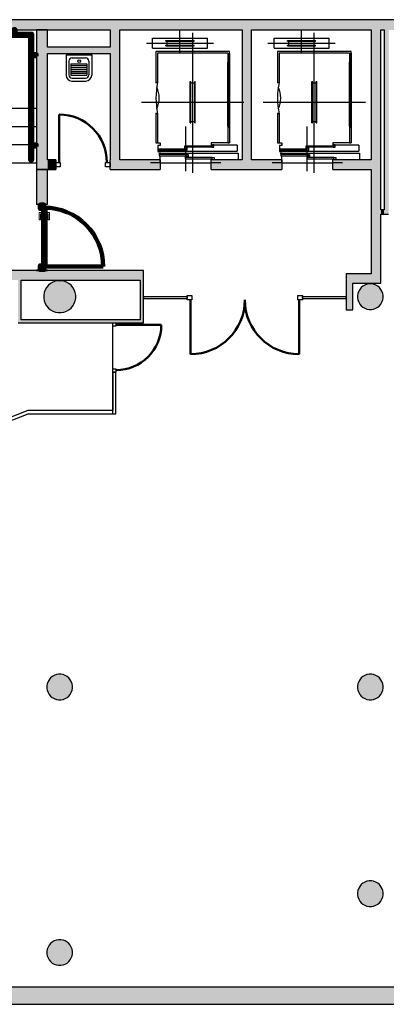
# Model space of a CAD drawing. Header units: metres. Extents: x -1 to 438, y -6 to 31.
# Tile 5 of 6: x 415.51 to 421.24, y 12.84 to 28.23. Entities that reach past the tile are written whole.
import ezdxf

# ---------------------------------------------------------------- set-up
doc = ezdxf.new("R2010")
doc.units = ezdxf.units.M
doc.linetypes.add('CONTINUA', pattern=[0])
for name, color, linetype, lineweight in [('3D P4 MURS', 7, 'CONTINUA', 25), ('3D P4 MURS NOUS', 7, 'CONTINUA', 25), ('3D P4 PILAR', 7, 'CONTINUA', 25), ('P4 ESCALES 2D', 7, 'CONTINUA', 25)]:
    doc.layers.add(name, color=color, linetype=linetype, lineweight=lineweight)

# ---------------------------------------------------------------- blocks, each defined once
blk = doc.blocks.new('_CLOSEDFILLED')
at = {"color": 0, "linetype": 'ByBlock', "lineweight": -2}
blk.add_solid([(-1, 0), (0, 0), (-1, 0)], dxfattribs=at)
blk = doc.blocks.new('OBJETO_COMPLEJO_0')
at = {"layer": '3D P4 MURS NOUS', "color": 240, "linetype": 'CONTINUA', "lineweight": 140, "transparency": 33554687}
for points in [[(410.93, 25.989), (410.9, 25.99), (410.9, 28.008), (415.706, 28.008), (415.706, 26.031), (415.676, 26.031), (415.676, 27.978), (410.93, 27.978), (410.93, 25.989)], [(411.015, 28.008), (411.015, 28.078), (411.045, 28.078), (411.045, 28.008), (411.015, 28.008)], [(412.515, 28.008), (412.515, 28.078), (412.545, 28.078), (412.545, 28.008), (412.515, 28.008)], [(413.965, 28.008), (413.965, 28.078), (413.995, 28.078), (413.995, 28.008), (413.965, 28.008)], [(415.415, 28.008), (415.415, 28.078), (415.445, 28.078), (415.445, 28.008), (415.415, 28.008)], [(410.9, 27.851), (410.831, 27.851), (410.831, 27.881), (410.9, 27.881), (410.9, 27.851)], [(415.776, 27.657), (415.706, 27.657), (415.706, 27.687), (415.776, 27.687), (415.776, 27.657)], [(410.9, 26.13), (410.831, 26.13), (410.831, 26.16), (410.9, 26.16), (410.9, 26.13)], [(415.776, 26.247), (415.706, 26.247), (415.706, 26.277), (415.776, 26.277), (415.776, 26.247)]]:
    blk.add_lwpolyline(points, close=True, dxfattribs=at)

msp = doc.modelspace()

# ---------------------------------------------------------------- hatches: boundary and pattern name
at = {"layer": '3D P4 MURS', "linetype": 'CONTINUA', "lineweight": 18, "true_color": 0xa0a0a0, "transparency": 33554687}
for points in [[(426.846, 28.228), (401.29, 28.228), (401.259, 28.068), (426.813, 28.068)], [(415.777, 28.068), (415.777, 25.889), (415.947, 25.889), (415.947, 28.068)], [(417.075, 26.039), (417.075, 28.068), (416.925, 28.068), (416.925, 26.039)], [(419.137, 26.039), (419.137, 28.068), (418.987, 28.068), (418.987, 26.039)], [(421.007, 28.068), (421.007, 24.109), (421.157, 24.109), (421.157, 28.068)], [(421.277, 25.189), (421.277, 28.068), (421.207, 28.068), (421.207, 25.189)], [(415.947, 27.699), (416.925, 27.699), (416.925, 27.799), (415.947, 27.799)], [(416.077, 25.889), (416.077, 26.039), (415.947, 26.039), (415.947, 25.889)], [(416.925, 25.889), (417.707, 25.889), (417.707, 26.039), (416.925, 26.039)], [(418.507, 25.889), (419.607, 25.889), (419.607, 26.039), (418.507, 26.039)], [(420.407, 25.889), (421.007, 25.889), (421.007, 26.039), (420.407, 26.039)], [(421.207, 25.259), (421.157, 25.259), (421.157, 25.189), (421.207, 25.189)], [(417.447, 24.309), (410.827, 24.309), (410.827, 24.159), (410.867, 24.159), (410.867, 24.309), (412.107, 24.309), (412.107, 24.159), (417.447, 24.159)], [(415.487, 24.159), (415.487, 23.539), (415.537, 23.539), (415.537, 24.159)], [(417.447, 23.489), (417.447, 24.159), (417.397, 24.159), (417.397, 23.489)], [(420.717, 23.692), (420.717, 24.259), (420.617, 24.259), (420.617, 23.692)], [(421.007, 24.259), (420.717, 24.259), (420.717, 24.109), (421.007, 24.109)], [(415.487, 23.489), (417.397, 23.489), (417.397, 23.539), (415.487, 23.539)], [(398.242, 12.841), (423.657, 12.841), (423.713, 13.111), (398.295, 13.111)]]:
    msp.add_hatch(color=253, dxfattribs=at).paths.add_polyline_path(points)
at = {"layer": '3D P4 MURS NOUS', "linetype": 'CONTINUA', "lineweight": 18, "transparency": 33554687}
for points in [[(415.777, 25.889), (415.777, 25.34), (415.947, 25.34), (415.947, 25.889)], [(415.947, 24.309), (415.947, 24.319), (415.777, 24.319), (415.777, 24.309)]]:
    msp.add_hatch(color=220, dxfattribs=at).paths.add_polyline_path(points)
at = {"layer": '3D P4 PILAR', "linetype": 'CONTINUA', "lineweight": 18, "transparency": 33554687}
for points in [[(416.159, 24.149), (416.115, 24.149), (416.072, 24.142), (416.031, 24.127), (415.993, 24.105), (415.96, 24.077), (415.932, 24.043), (415.91, 24.005), (415.895, 23.964), (415.887, 23.921), (415.887, 23.878), (415.895, 23.835), (415.91, 23.794), (415.932, 23.756), (415.96, 23.722), (415.993, 23.694), (416.031, 23.672), (416.072, 23.657), (416.115, 23.65), (416.159, 23.65), (416.202, 23.657), (416.243, 23.672), (416.281, 23.694), (416.314, 23.722), (416.342, 23.756), (416.364, 23.794), (416.379, 23.835), (416.387, 23.878), (416.387, 23.921), (416.379, 23.964), (416.364, 24.005), (416.342, 24.043), (416.314, 24.077), (416.281, 24.105), (416.243, 24.127), (416.202, 24.142)], [(421.009, 24.099), (420.975, 24.099), (420.94, 24.093), (420.907, 24.081), (420.877, 24.064), (420.85, 24.041), (420.828, 24.014), (420.81, 23.984), (420.798, 23.951), (420.792, 23.917), (420.792, 23.882), (420.798, 23.848), (420.81, 23.815), (420.828, 23.784), (420.85, 23.758), (420.877, 23.735), (420.907, 23.718), (420.94, 23.706), (420.975, 23.7), (421.009, 23.7), (421.044, 23.706), (421.077, 23.718), (421.107, 23.735), (421.134, 23.758), (421.156, 23.784), (421.174, 23.815), (421.186, 23.848), (421.192, 23.882), (421.192, 23.917), (421.186, 23.951), (421.174, 23.984), (421.156, 24.014), (421.134, 24.041), (421.107, 24.064), (421.077, 24.081), (421.044, 24.093)], [(416.154, 17.999), (416.12, 17.999), (416.085, 17.993), (416.052, 17.981), (416.022, 17.964), (415.995, 17.941), (415.973, 17.914), (415.955, 17.884), (415.943, 17.851), (415.937, 17.817), (415.937, 17.782), (415.943, 17.748), (415.955, 17.715), (415.973, 17.684), (415.995, 17.658), (416.022, 17.635), (416.052, 17.618), (416.085, 17.606), (416.12, 17.6), (416.154, 17.6), (416.189, 17.606), (416.222, 17.618), (416.252, 17.635), (416.279, 17.658), (416.301, 17.684), (416.319, 17.715), (416.331, 17.748), (416.337, 17.782), (416.337, 17.817), (416.331, 17.851), (416.319, 17.884), (416.301, 17.914), (416.279, 17.941), (416.252, 17.964), (416.222, 17.981), (416.189, 17.993)], [(421.009, 17.999), (420.975, 17.999), (420.94, 17.993), (420.907, 17.981), (420.877, 17.964), (420.85, 17.941), (420.828, 17.914), (420.81, 17.884), (420.798, 17.851), (420.792, 17.817), (420.792, 17.782), (420.798, 17.748), (420.81, 17.715), (420.828, 17.684), (420.85, 17.658), (420.877, 17.635), (420.907, 17.618), (420.94, 17.606), (420.975, 17.6), (421.009, 17.6), (421.044, 17.606), (421.077, 17.618), (421.107, 17.635), (421.134, 17.658), (421.156, 17.684), (421.174, 17.715), (421.186, 17.748), (421.192, 17.782), (421.192, 17.817), (421.186, 17.851), (421.174, 17.884), (421.156, 17.914), (421.134, 17.941), (421.107, 17.964), (421.077, 17.981), (421.044, 17.993)], [(421.009, 14.769), (420.975, 14.769), (420.94, 14.763), (420.907, 14.751), (420.877, 14.734), (420.85, 14.711), (420.828, 14.684), (420.81, 14.654), (420.798, 14.621), (420.792, 14.587), (420.792, 14.552), (420.798, 14.518), (420.81, 14.485), (420.828, 14.454), (420.85, 14.428), (420.877, 14.405), (420.907, 14.388), (420.94, 14.376), (420.975, 14.37), (421.009, 14.37), (421.044, 14.376), (421.077, 14.388), (421.107, 14.405), (421.134, 14.428), (421.156, 14.454), (421.174, 14.485), (421.186, 14.518), (421.192, 14.552), (421.192, 14.587), (421.186, 14.621), (421.174, 14.654), (421.156, 14.684), (421.134, 14.711), (421.107, 14.734), (421.077, 14.751), (421.044, 14.763)], [(416.154, 13.849), (416.12, 13.849), (416.085, 13.843), (416.052, 13.831), (416.022, 13.814), (415.995, 13.791), (415.973, 13.764), (415.955, 13.734), (415.943, 13.701), (415.937, 13.667), (415.937, 13.632), (415.943, 13.598), (415.955, 13.565), (415.973, 13.534), (415.995, 13.508), (416.022, 13.485), (416.052, 13.468), (416.085, 13.456), (416.12, 13.45), (416.154, 13.45), (416.189, 13.456), (416.222, 13.468), (416.252, 13.485), (416.279, 13.508), (416.301, 13.534), (416.319, 13.565), (416.331, 13.598), (416.337, 13.632), (416.337, 13.667), (416.331, 13.701), (416.319, 13.734), (416.301, 13.764), (416.279, 13.791), (416.252, 13.814), (416.222, 13.831), (416.189, 13.843)]]:
    msp.add_hatch(color=9, dxfattribs=at).paths.add_polyline_path(points)

# ---------------------------------------------------------------- linework, layer by layer
at = {"layer": '3D P4 MURS', "color": 7, "linetype": 'CONTINUA', "lineweight": 25, "transparency": 33554687}
for p, q in [((426.846, 28.228), (401.29, 28.228)), ((408.987, 28.068), (416.925, 28.068)), ((415.777, 28.068), (415.777, 25.889)), ((415.947, 28.068), (415.777, 28.068)), ((415.947, 27.799), (415.947, 28.068)), ((416.925, 28.068), (416.925, 27.799)), ((417.075, 26.039), (417.075, 28.068)), ((417.075, 28.068), (418.987, 28.068)), ((418.987, 28.068), (418.987, 26.039)), ((419.137, 26.039), (419.137, 28.068)), ((419.137, 28.068), (421.007, 28.068)), ((421.007, 28.068), (421.007, 26.039)), ((421.157, 25.259), (421.157, 28.068)), ((421.157, 28.068), (421.207, 28.068)), ((421.207, 28.068), (421.207, 25.259)), ((416.925, 27.799), (415.947, 27.799)), ((415.947, 26.039), (415.947, 27.699)), ((415.947, 27.699), (416.925, 27.699)), ((416.925, 27.699), (416.925, 26.039)), ((416.077, 26.039), (415.947, 26.039)), ((416.077, 26.039), (416.077, 25.889)), ((416.925, 25.889), (416.925, 26.039)), ((417.707, 26.039), (417.075, 26.039)), ((417.707, 26.039), (417.707, 25.889)), ((418.507, 25.889), (418.507, 26.039)), ((418.987, 26.039), (418.507, 26.039)), ((419.607, 26.039), (419.137, 26.039)), ((419.607, 26.039), (419.607, 25.889)), ((420.407, 25.889), (420.407, 26.039)), ((421.007, 26.039), (420.407, 26.039)), ((415.777, 25.889), (415.947, 25.889)), ((415.947, 25.889), (416.077, 25.889)), ((416.925, 25.889), (417.707, 25.889)), ((418.507, 25.889), (419.607, 25.889)), ((420.407, 25.889), (421.007, 25.889)), ((421.007, 25.889), (421.007, 24.259)), ((421.207, 25.259), (421.157, 25.259)), ((421.157, 25.189), (421.207, 25.189)), ((421.157, 24.109), (421.157, 25.189)), ((421.207, 25.189), (421.277, 25.189)), ((417.447, 24.309), (410.827, 24.309)), ((415.537, 24.159), (417.397, 24.159)), ((415.537, 23.539), (415.537, 24.159)), ((417.397, 24.159), (417.397, 23.539)), ((417.447, 24.183), (417.447, 24.309)), ((417.447, 24.159), (417.447, 24.183)), ((417.447, 23.899), (417.447, 24.159)), ((420.717, 24.259), (420.617, 24.259)), ((420.617, 24.259), (420.617, 23.899)), ((421.007, 24.259), (420.717, 24.259)), ((420.717, 24.109), (421.007, 24.109)), ((420.717, 23.692), (420.717, 24.109)), ((421.007, 24.109), (421.157, 24.109)), ((417.447, 23.869), (417.447, 23.899)), ((418.131, 23.899), (417.447, 23.899)), ((417.447, 23.899), (417.447, 23.869)), ((417.447, 23.489), (417.447, 23.869)), ((417.447, 23.869), (418.131, 23.869)), ((418.131, 23.899), (418.131, 23.869)), ((419.93, 23.869), (419.93, 23.899)), ((420.617, 23.899), (419.93, 23.899)), ((419.93, 23.869), (420.617, 23.869)), ((420.617, 23.899), (420.617, 23.869)), ((420.617, 23.869), (420.617, 23.899)), ((420.617, 23.869), (420.617, 23.692)), ((420.617, 23.692), (420.717, 23.692)), ((415.487, 23.489), (416.967, 23.489)), ((417.397, 23.539), (415.537, 23.539)), ((416.967, 23.489), (417.017, 23.489)), ((417.017, 23.489), (417.397, 23.489)), ((417.397, 23.489), (417.447, 23.489)), ((416.967, 22.722), (417.017, 22.722)), ((416.967, 22.722), (416.967, 22.119)), ((417.017, 22.069), (417.017, 22.722)), ((415.637, 22.119), (414.159, 21.547)), ((414.175, 21.5), (415.647, 22.069)), ((415.638, 22.119), (415.637, 22.119)), ((415.637, 22.119), (415.637, 22.119)), ((415.638, 22.119), (415.638, 22.12)), ((415.638, 22.12), (415.638, 22.119)), ((416.967, 22.119), (415.638, 22.119)), ((415.647, 22.069), (416.967, 22.069)), ((416.967, 22.069), (416.968, 22.069)), ((416.968, 22.069), (417.017, 22.069)), ((423.713, 13.111), (398.295, 13.111)), ((398.242, 12.841), (423.657, 12.841))]:
    msp.add_line(p, q, dxfattribs=at)
at = {"layer": '3D P4 MURS', "color": 202, "linetype": 'CONTINUA', "lineweight": 50, "transparency": 33554687}
for p, q in [((416.127, 25.999), (416.127, 26.747)), ((418.181, 23.849), (418.181, 23)), ((419.88, 23.849), (419.88, 23)), ((417.017, 23.459), (417.724, 23.459))]:
    msp.add_line(p, q, dxfattribs=at)
at = {"layer": '3D P4 MURS', "color": 7, "linetype": 'CONTINUA', "lineweight": 25, "transparency": 33554687}
for points in [[(416.147, 25.929), (416.077, 25.929), (416.077, 25.999), (416.147, 25.999), (416.147, 25.929)], [(416.925, 25.929), (416.855, 25.929), (416.855, 25.999), (416.925, 25.999), (416.925, 25.929)], [(418.131, 23.919), (418.201, 23.919), (418.201, 23.849), (418.131, 23.849), (418.131, 23.919)], [(419.86, 23.919), (419.93, 23.919), (419.93, 23.849), (419.86, 23.849), (419.86, 23.919)], [(416.967, 23.439), (416.967, 23.489), (417.017, 23.489), (417.017, 23.439), (416.967, 23.439)], [(416.967, 22.722), (416.967, 22.772), (417.017, 22.772), (417.017, 22.722), (416.967, 22.722)]]:
    msp.add_lwpolyline(points, close=True, dxfattribs=at)
at = {"layer": '3D P4 MURS', "color": 202, "linetype": 'CONTINUA', "lineweight": 50, "transparency": 33554687}
for centre, radius, start, end in [((416.127, 25.999), 0.748, 0, 90), ((418.181, 23.849), 0.849, 270, 0), ((419.88, 23.849), 0.849, 180, 270), ((417.017, 23.459), 0.708, 270, 0)]:
    msp.add_arc(centre, radius, start, end, dxfattribs=at)
at = {"layer": '3D P4 MURS NOUS', "color": 7, "linetype": 'CONTINUA', "lineweight": 25, "transparency": 33554687}
for p, q in [((415.777, 25.889), (415.777, 25.34)), ((415.947, 25.889), (415.777, 25.889)), ((415.947, 25.34), (415.947, 25.889)), ((415.947, 25.34), (415.777, 25.34)), ((415.777, 24.319), (415.947, 24.319)), ((415.777, 24.319), (415.777, 24.309)), ((415.947, 24.309), (415.947, 24.319)), ((415.777, 24.309), (415.947, 24.309))]:
    msp.add_line(p, q, dxfattribs=at)
at = {"layer": '3D P4 MURS NOUS', "color": 240, "linetype": 'CONTINUA', "lineweight": 140, "transparency": 33554687}
msp.add_line((415.917, 24.369), (416.818, 24.369), dxfattribs=at)
for points in [[(415.877, 25.27), (415.877, 25.29), (415.897, 25.29), (415.897, 25.34), (415.827, 25.34), (415.827, 25.27), (415.877, 25.27)], [(415.877, 25.29), (415.877, 24.369), (415.897, 24.369), (415.917, 24.369), (415.917, 25.29), (415.897, 25.29), (415.877, 25.29)], [(415.897, 24.369), (415.877, 24.369), (415.877, 24.389), (415.827, 24.389), (415.827, 24.319), (415.897, 24.319), (415.897, 24.369)]]:
    msp.add_lwpolyline(points, close=True, dxfattribs=at)
at = {"layer": '3D P4 MURS NOUS', "color": 40, "linetype": 'CONTINUA', "lineweight": 18, "transparency": 33554687}
for points in [[(415.867, 25.215), (415.867, 25.195), (415.837, 25.195), (415.837, 25.1), (415.817, 25.1), (415.817, 25.215), (415.867, 25.215)], [(415.867, 25.23), (415.867, 25.18), (415.877, 25.18), (415.877, 25.23), (415.867, 25.23)], [(415.917, 25.23), (415.917, 25.18), (415.927, 25.18), (415.927, 25.23), (415.917, 25.23)], [(415.927, 25.215), (415.927, 25.195), (415.957, 25.195), (415.957, 25.1), (415.977, 25.1), (415.977, 25.215), (415.927, 25.215)]]:
    msp.add_lwpolyline(points, close=True, dxfattribs=at)
at = {"layer": '3D P4 MURS NOUS', "color": 240, "linetype": 'CONTINUA', "lineweight": 140, "transparency": 33554687}
msp.add_ellipse((415.897, 24.369), major_axis=(0, -0.921), ratio=1, start_param=1.570796, end_param=3.141593, dxfattribs=at)
at = {"layer": '3D P4 PILAR', "color": 7, "linetype": 'CONTINUA', "lineweight": 25, "transparency": 33554687}
for p, q in [((415.91, 24.005), (415.895, 23.964)), ((415.932, 24.043), (415.91, 24.005)), ((415.96, 24.077), (415.932, 24.043)), ((415.993, 24.105), (415.96, 24.077)), ((416.031, 24.127), (415.993, 24.105)), ((416.072, 24.142), (416.031, 24.127)), ((416.115, 24.149), (416.072, 24.142)), ((416.159, 24.149), (416.115, 24.149)), ((416.202, 24.142), (416.159, 24.149)), ((416.243, 24.127), (416.202, 24.142)), ((416.281, 24.105), (416.243, 24.127)), ((416.314, 24.077), (416.281, 24.105)), ((416.342, 24.043), (416.314, 24.077)), ((416.364, 24.005), (416.342, 24.043)), ((416.379, 23.964), (416.364, 24.005)), ((420.828, 24.014), (420.81, 23.984)), ((420.85, 24.041), (420.828, 24.014)), ((420.877, 24.064), (420.85, 24.041)), ((420.907, 24.081), (420.877, 24.064)), ((420.94, 24.093), (420.907, 24.081)), ((420.975, 24.099), (420.94, 24.093)), ((421.009, 24.099), (420.975, 24.099)), ((421.044, 24.093), (421.009, 24.099)), ((421.077, 24.081), (421.044, 24.093)), ((421.107, 24.064), (421.077, 24.081)), ((421.134, 24.041), (421.107, 24.064)), ((421.156, 24.014), (421.134, 24.041)), ((421.174, 23.984), (421.156, 24.014)), ((415.895, 23.964), (415.887, 23.921)), ((415.887, 23.921), (415.887, 23.878)), ((415.887, 23.878), (415.895, 23.835)), ((416.387, 23.921), (416.379, 23.964)), ((416.379, 23.835), (416.387, 23.878)), ((416.387, 23.878), (416.387, 23.921)), ((420.798, 23.951), (420.792, 23.917)), ((420.792, 23.917), (420.792, 23.882)), ((420.792, 23.882), (420.798, 23.848)), ((420.81, 23.984), (420.798, 23.951)), ((421.186, 23.951), (421.174, 23.984)), ((421.192, 23.917), (421.186, 23.951)), ((421.186, 23.848), (421.192, 23.882)), ((421.192, 23.882), (421.192, 23.917)), ((415.895, 23.835), (415.91, 23.794)), ((415.91, 23.794), (415.932, 23.756)), ((415.932, 23.756), (415.96, 23.722)), ((415.96, 23.722), (415.993, 23.694)), ((416.281, 23.694), (416.314, 23.722)), ((416.314, 23.722), (416.342, 23.756)), ((416.342, 23.756), (416.364, 23.794)), ((416.364, 23.794), (416.379, 23.835)), ((420.798, 23.848), (420.81, 23.815)), ((420.81, 23.815), (420.828, 23.784)), ((420.828, 23.784), (420.85, 23.758)), ((420.85, 23.758), (420.877, 23.735)), ((420.877, 23.735), (420.907, 23.718)), ((420.907, 23.718), (420.94, 23.706)), ((420.94, 23.706), (420.975, 23.7)), ((420.975, 23.7), (421.009, 23.7)), ((421.009, 23.7), (421.044, 23.706)), ((421.044, 23.706), (421.077, 23.718)), ((421.077, 23.718), (421.107, 23.735)), ((421.107, 23.735), (421.134, 23.758)), ((421.134, 23.758), (421.156, 23.784)), ((421.156, 23.784), (421.174, 23.815)), ((421.174, 23.815), (421.186, 23.848)), ((415.993, 23.694), (416.031, 23.672)), ((416.031, 23.672), (416.072, 23.657)), ((416.072, 23.657), (416.115, 23.65)), ((416.115, 23.65), (416.159, 23.65)), ((416.159, 23.65), (416.202, 23.657)), ((416.202, 23.657), (416.243, 23.672)), ((416.243, 23.672), (416.281, 23.694)), ((415.943, 17.851), (415.937, 17.817)), ((415.955, 17.884), (415.943, 17.851)), ((415.973, 17.914), (415.955, 17.884)), ((415.995, 17.941), (415.973, 17.914)), ((416.022, 17.964), (415.995, 17.941)), ((416.052, 17.981), (416.022, 17.964)), ((416.085, 17.993), (416.052, 17.981)), ((416.12, 17.999), (416.085, 17.993)), ((416.154, 17.999), (416.12, 17.999)), ((416.189, 17.993), (416.154, 17.999)), ((416.222, 17.981), (416.189, 17.993)), ((416.252, 17.964), (416.222, 17.981)), ((416.279, 17.941), (416.252, 17.964)), ((416.301, 17.914), (416.279, 17.941)), ((416.319, 17.884), (416.301, 17.914)), ((416.331, 17.851), (416.319, 17.884)), ((416.337, 17.817), (416.331, 17.851)), ((420.798, 17.851), (420.792, 17.817)), ((420.81, 17.884), (420.798, 17.851)), ((420.828, 17.914), (420.81, 17.884)), ((420.85, 17.941), (420.828, 17.914)), ((420.877, 17.964), (420.85, 17.941)), ((420.907, 17.981), (420.877, 17.964)), ((420.94, 17.993), (420.907, 17.981)), ((420.975, 17.999), (420.94, 17.993)), ((421.009, 17.999), (420.975, 17.999)), ((421.044, 17.993), (421.009, 17.999)), ((421.077, 17.981), (421.044, 17.993)), ((421.107, 17.964), (421.077, 17.981)), ((421.134, 17.941), (421.107, 17.964)), ((421.156, 17.914), (421.134, 17.941)), ((421.174, 17.884), (421.156, 17.914)), ((421.186, 17.851), (421.174, 17.884)), ((421.192, 17.817), (421.186, 17.851)), ((415.937, 17.817), (415.937, 17.782)), ((415.937, 17.782), (415.943, 17.748)), ((415.943, 17.748), (415.955, 17.715)), ((415.955, 17.715), (415.973, 17.684)), ((416.301, 17.684), (416.319, 17.715)), ((416.319, 17.715), (416.331, 17.748)), ((416.331, 17.748), (416.337, 17.782)), ((416.337, 17.782), (416.337, 17.817)), ((420.792, 17.817), (420.792, 17.782)), ((420.792, 17.782), (420.798, 17.748)), ((420.798, 17.748), (420.81, 17.715)), ((420.81, 17.715), (420.828, 17.684)), ((421.156, 17.684), (421.174, 17.715)), ((421.174, 17.715), (421.186, 17.748)), ((421.186, 17.748), (421.192, 17.782)), ((421.192, 17.782), (421.192, 17.817)), ((415.973, 17.684), (415.995, 17.658)), ((415.995, 17.658), (416.022, 17.635)), ((416.022, 17.635), (416.052, 17.618)), ((416.052, 17.618), (416.085, 17.606)), ((416.085, 17.606), (416.12, 17.6)), ((416.12, 17.6), (416.154, 17.6)), ((416.154, 17.6), (416.189, 17.606)), ((416.189, 17.606), (416.222, 17.618)), ((416.222, 17.618), (416.252, 17.635)), ((416.252, 17.635), (416.279, 17.658)), ((416.279, 17.658), (416.301, 17.684)), ((420.828, 17.684), (420.85, 17.658)), ((420.85, 17.658), (420.877, 17.635)), ((420.877, 17.635), (420.907, 17.618)), ((420.907, 17.618), (420.94, 17.606)), ((420.94, 17.606), (420.975, 17.6)), ((420.975, 17.6), (421.009, 17.6)), ((421.009, 17.6), (421.044, 17.606)), ((421.044, 17.606), (421.077, 17.618)), ((421.077, 17.618), (421.107, 17.635)), ((421.107, 17.635), (421.134, 17.658)), ((421.134, 17.658), (421.156, 17.684)), ((420.798, 14.621), (420.792, 14.587)), ((420.81, 14.654), (420.798, 14.621)), ((420.828, 14.684), (420.81, 14.654)), ((420.85, 14.711), (420.828, 14.684)), ((420.877, 14.734), (420.85, 14.711)), ((420.907, 14.751), (420.877, 14.734)), ((420.94, 14.763), (420.907, 14.751)), ((420.975, 14.769), (420.94, 14.763)), ((421.009, 14.769), (420.975, 14.769)), ((421.044, 14.763), (421.009, 14.769)), ((421.077, 14.751), (421.044, 14.763)), ((421.107, 14.734), (421.077, 14.751)), ((421.134, 14.711), (421.107, 14.734)), ((421.156, 14.684), (421.134, 14.711)), ((421.174, 14.654), (421.156, 14.684)), ((421.186, 14.621), (421.174, 14.654)), ((421.192, 14.587), (421.186, 14.621)), ((420.792, 14.587), (420.792, 14.552)), ((420.792, 14.552), (420.798, 14.518)), ((420.798, 14.518), (420.81, 14.485)), ((420.81, 14.485), (420.828, 14.454)), ((421.156, 14.454), (421.174, 14.485)), ((421.174, 14.485), (421.186, 14.518)), ((421.186, 14.518), (421.192, 14.552)), ((421.192, 14.552), (421.192, 14.587)), ((420.828, 14.454), (420.85, 14.428)), ((420.85, 14.428), (420.877, 14.405)), ((420.877, 14.405), (420.907, 14.388)), ((420.907, 14.388), (420.94, 14.376)), ((420.94, 14.376), (420.975, 14.37)), ((420.975, 14.37), (421.009, 14.37)), ((421.009, 14.37), (421.044, 14.376)), ((421.044, 14.376), (421.077, 14.388)), ((421.077, 14.388), (421.107, 14.405)), ((421.107, 14.405), (421.134, 14.428)), ((421.134, 14.428), (421.156, 14.454)), ((416.12, 13.849), (416.085, 13.843)), ((416.154, 13.849), (416.12, 13.849)), ((416.189, 13.843), (416.154, 13.849)), ((415.943, 13.701), (415.937, 13.667)), ((415.955, 13.734), (415.943, 13.701)), ((415.973, 13.764), (415.955, 13.734)), ((415.995, 13.791), (415.973, 13.764)), ((416.022, 13.814), (415.995, 13.791)), ((416.052, 13.831), (416.022, 13.814)), ((416.085, 13.843), (416.052, 13.831)), ((416.222, 13.831), (416.189, 13.843)), ((416.252, 13.814), (416.222, 13.831)), ((416.279, 13.791), (416.252, 13.814)), ((416.301, 13.764), (416.279, 13.791)), ((416.319, 13.734), (416.301, 13.764)), ((416.331, 13.701), (416.319, 13.734)), ((416.337, 13.667), (416.331, 13.701)), ((415.937, 13.667), (415.937, 13.632)), ((415.937, 13.632), (415.943, 13.598)), ((415.943, 13.598), (415.955, 13.565)), ((415.955, 13.565), (415.973, 13.534)), ((416.301, 13.534), (416.319, 13.565)), ((416.319, 13.565), (416.331, 13.598)), ((416.331, 13.598), (416.337, 13.632)), ((416.337, 13.632), (416.337, 13.667)), ((415.973, 13.534), (415.995, 13.508)), ((415.995, 13.508), (416.022, 13.485)), ((416.022, 13.485), (416.052, 13.468)), ((416.052, 13.468), (416.085, 13.456)), ((416.085, 13.456), (416.12, 13.45)), ((416.12, 13.45), (416.154, 13.45)), ((416.154, 13.45), (416.189, 13.456)), ((416.189, 13.456), (416.222, 13.468)), ((416.222, 13.468), (416.252, 13.485)), ((416.252, 13.485), (416.279, 13.508)), ((416.279, 13.508), (416.301, 13.534))]:
    msp.add_line(p, q, dxfattribs=at)
at = {"layer": 'P4 ESCALES 2D', "color": 7, "lineweight": 25, "transparency": 33554687}
for p, q in [((418.017, 27.711), (418.017, 28.059)), ((418.217, 25.833), (418.217, 28.024)), ((419.917, 27.711), (419.917, 28.059)), ((420.117, 25.833), (420.117, 28.024)), ((417.492, 27.861), (418.542, 27.861)), ((417.587, 27.781), (417.587, 27.941)), ((417.587, 27.941), (418.447, 27.941)), ((417.797, 27.901), (418.237, 27.901)), ((417.797, 27.891), (417.797, 27.901)), ((417.797, 27.891), (418.237, 27.891)), ((417.817, 27.831), (417.817, 27.891)), ((418.217, 27.831), (418.217, 27.891)), ((418.237, 27.891), (418.237, 27.901)), ((418.447, 27.781), (418.447, 27.941)), ((419.392, 27.861), (420.442, 27.861)), ((419.487, 27.941), (420.347, 27.941)), ((419.487, 27.781), (419.487, 27.941)), ((419.697, 27.891), (419.697, 27.901)), ((419.697, 27.901), (420.137, 27.901)), ((419.697, 27.891), (420.137, 27.891)), ((419.717, 27.831), (419.717, 27.891)), ((420.117, 27.831), (420.117, 27.891)), ((420.137, 27.891), (420.137, 27.901)), ((420.347, 27.781), (420.347, 27.941)), ((417.587, 27.781), (418.447, 27.781)), ((418.792, 27.729), (417.642, 27.729)), ((417.642, 27.729), (417.642, 27.237)), ((418.767, 27.704), (417.667, 27.704)), ((417.667, 27.704), (417.667, 27.249)), ((417.797, 27.821), (417.797, 27.831)), ((417.797, 27.831), (418.237, 27.831)), ((417.797, 27.821), (418.237, 27.821)), ((418.237, 27.821), (418.237, 27.831)), ((418.767, 27.704), (418.767, 26.304)), ((418.792, 26.539), (418.792, 27.729)), ((418.792, 27.704), (418.792, 26.304)), ((419.487, 27.781), (420.347, 27.781)), ((419.542, 27.729), (419.542, 27.237)), ((420.692, 27.729), (419.542, 27.729)), ((419.567, 27.704), (419.567, 27.249)), ((420.667, 27.704), (419.567, 27.704)), ((419.697, 27.831), (420.137, 27.831)), ((419.697, 27.821), (419.697, 27.831)), ((419.697, 27.821), (420.137, 27.821)), ((420.137, 27.821), (420.137, 27.831)), ((420.667, 27.704), (420.667, 26.304)), ((420.692, 26.539), (420.692, 27.729)), ((420.692, 27.704), (420.692, 26.304)), ((418.767, 26.564), (418.767, 27.564)), ((420.667, 26.564), (420.667, 27.564)), ((417.667, 27.249), (417.642, 27.249)), ((418.177, 27.264), (418.187, 27.264)), ((418.177, 26.614), (418.177, 27.264)), ((418.187, 26.614), (418.187, 27.264)), ((418.187, 27.239), (418.247, 27.239)), ((418.247, 27.264), (418.257, 27.264)), ((418.247, 26.614), (418.247, 27.264)), ((418.257, 26.614), (418.257, 27.264)), ((419.567, 27.249), (419.542, 27.249)), ((420.077, 26.614), (420.077, 27.264)), ((420.077, 27.264), (420.087, 27.264)), ((420.087, 26.614), (420.087, 27.264)), ((420.087, 27.239), (420.147, 27.239)), ((420.147, 26.614), (420.147, 27.264)), ((420.147, 27.264), (420.157, 27.264)), ((420.157, 26.614), (420.157, 27.264)), ((417.417, 26.939), (419.017, 26.939)), ((419.317, 26.939), (420.917, 26.939)), ((415.777, 26.839), (414.607, 26.839)), ((417.642, 26.773), (417.642, 26.304)), ((417.667, 26.759), (417.642, 26.759)), ((417.667, 26.759), (417.667, 26.304)), ((418.187, 26.639), (418.247, 26.639)), ((419.542, 26.773), (419.542, 26.304)), ((419.567, 26.759), (419.542, 26.759)), ((419.567, 26.759), (419.567, 26.304)), ((420.087, 26.639), (420.147, 26.639)), ((415.777, 26.556), (414.607, 26.556)), ((418.107, 25.86), (418.107, 26.558)), ((418.177, 26.614), (418.187, 26.614)), ((418.247, 26.614), (418.257, 26.614)), ((420.007, 25.86), (420.007, 26.558)), ((420.077, 26.614), (420.087, 26.614)), ((420.147, 26.614), (420.157, 26.614)), ((415.777, 26.273), (414.607, 26.273)), ((417.642, 26.304), (417.707, 26.304)), ((417.672, 26.174), (418.912, 26.174)), ((418.1, 26.19), (417.678, 26.19)), ((418.514, 26.235), (418.092, 26.235)), ((418.912, 26.268), (418.507, 26.268)), ((418.767, 26.304), (418.792, 26.304)), ((418.912, 26.268), (418.912, 26.174)), ((419.542, 26.304), (419.607, 26.304)), ((419.572, 26.174), (420.812, 26.174)), ((420, 26.19), (419.578, 26.19)), ((420.414, 26.235), (419.992, 26.235)), ((420.812, 26.268), (420.407, 26.268)), ((420.667, 26.304), (420.692, 26.304)), ((420.812, 26.268), (420.812, 26.174)), ((418.114, 26.122), (417.692, 26.122)), ((417.707, 26.049), (417.707, 26.1)), ((417.707, 25.989), (417.707, 26.049)), ((418.522, 26.077), (418.1, 26.077)), ((418.507, 25.989), (418.507, 26.049)), ((420.014, 26.122), (419.592, 26.122)), ((419.607, 26.049), (419.607, 26.1)), ((419.607, 25.989), (419.607, 26.049)), ((420.422, 26.077), (420, 26.077)), ((420.407, 25.989), (420.407, 26.049)), ((410.827, 25.989), (415.777, 25.989)), ((417.707, 25.989), (417.557, 25.989)), ((417.707, 25.989), (418.507, 25.989)), ((418.657, 25.989), (418.507, 25.989)), ((419.607, 25.989), (419.457, 25.989)), ((419.607, 25.989), (420.407, 25.989)), ((420.557, 25.989), (420.407, 25.989)), ((416.967, 22.069), (416.967, 23.489))]:
    msp.add_line(p, q, dxfattribs=at)
at = {"layer": 'P4 ESCALES 2D', "color": 7, "linetype": 'CONTINUA', "lineweight": 25, "transparency": 33554687}
for p, q in [((416.237, 27.677), (416.637, 27.677)), ((416.237, 27.677), (416.237, 27.36)), ((416.282, 27.582), (416.282, 27.365)), ((416.332, 27.632), (416.542, 27.632)), ((416.592, 27.582), (416.592, 27.365)), ((416.637, 27.677), (416.637, 27.36)), ((416.311, 27.541), (416.311, 27.361)), ((416.311, 27.541), (416.561, 27.541)), ((416.311, 27.511), (416.561, 27.511)), ((416.311, 27.481), (416.561, 27.481)), ((416.311, 27.451), (416.561, 27.451)), ((416.311, 27.421), (416.561, 27.421)), ((416.311, 27.391), (416.561, 27.391)), ((416.561, 27.541), (416.561, 27.361)), ((416.311, 27.361), (416.561, 27.361)), ((416.327, 27.27), (416.547, 27.27)), ((416.332, 27.315), (416.542, 27.315))]:
    msp.add_line(p, q, dxfattribs=at)
at = {"layer": 'P4 ESCALES 2D', "color": 7, "lineweight": 25, "transparency": 33554687}
for points in [[(417.667, 26.304), (417.707, 26.304), (417.707, 26.263), (417.672, 26.263), (417.672, 26.167), (417.712, 26.167)], [(417.708, 26.173), (417.678, 26.173), (417.678, 26.212), (418.1, 26.212), (418.1, 26.19), (418.13, 26.19), (418.13, 26.227), (418.11, 26.227)], [(418.122, 26.218), (418.092, 26.218), (418.092, 26.257), (418.514, 26.257), (418.514, 26.235), (418.544, 26.235), (418.544, 26.272), (418.524, 26.272)], [(418.767, 26.304), (418.507, 26.304), (418.507, 26.263), (418.537, 26.263)], [(419.567, 26.304), (419.607, 26.304), (419.607, 26.263), (419.572, 26.263), (419.572, 26.167), (419.612, 26.167)], [(419.608, 26.173), (419.578, 26.173), (419.578, 26.212), (420, 26.212), (420, 26.19), (420.03, 26.19), (420.03, 26.227), (420.01, 26.227)], [(420.022, 26.218), (419.992, 26.218), (419.992, 26.257), (420.414, 26.257), (420.414, 26.235), (420.444, 26.235), (420.444, 26.272), (420.424, 26.272)], [(420.667, 26.304), (420.407, 26.304), (420.407, 26.263), (420.437, 26.263)], [(417.685, 26.144), (418.925, 26.144), (418.925, 26.049)], [(417.722, 26.139), (417.692, 26.139), (417.692, 26.1), (418.114, 26.1), (418.114, 26.122), (418.144, 26.122), (418.144, 26.085), (418.124, 26.085)], [(418.13, 26.094), (418.1, 26.094), (418.1, 26.055), (418.522, 26.055), (418.522, 26.077), (418.552, 26.077), (418.552, 26.049)], [(419.585, 26.144), (420.825, 26.144), (420.825, 26.049)], [(419.622, 26.139), (419.592, 26.139), (419.592, 26.1), (420.014, 26.1), (420.014, 26.122), (420.044, 26.122), (420.044, 26.085), (420.024, 26.085)], [(420.03, 26.094), (420, 26.094), (420, 26.055), (420.422, 26.055), (420.422, 26.077), (420.452, 26.077), (420.452, 26.049)]]:
    msp.add_lwpolyline(points, dxfattribs=at)
at = {"layer": 'P4 ESCALES 2D', "color": 7, "linetype": 'CONTINUA', "lineweight": 25, "transparency": 33554687}
msp.add_circle((416.44, 27.579), 0.0213, dxfattribs=at)
for centre, radius, start, end in [((416.332, 27.582), 0.0501, 90, 180), ((416.542, 27.582), 0.0501, 0, 90), ((416.327, 27.36), 0.0902, 180, 270), ((416.332, 27.365), 0.0501, 180, 270), ((416.542, 27.365), 0.0501, 270, 0), ((416.547, 27.36), 0.0902, 270, 0)]:
    msp.add_arc(centre, radius, start, end, dxfattribs=at)
at = {"layer": 'P4 ESCALES 2D', "color": 7, "lineweight": 25, "transparency": 33554687}
for centre, radius, start, end in [((418.855, 27.004), 1.213, 168.3473, 191.6527), ((420.755, 27.004), 1.213, 168.3473, 191.6527), ((417.293, 27.004), 0.399, 334.7815, 25.2185), ((419.193, 27.004), 0.399, 334.7815, 25.2185)]:
    msp.add_arc(centre, radius, start, end, dxfattribs=at)

# ---------------------------------------------------------------- block references
at = {"layer": '3D P4 MURS NOUS', "color": 240, "linetype": 'CONTINUA', "lineweight": 140, "transparency": 33554687}
msp.add_blockref('OBJETO_COMPLEJO_0', (0, 0), dxfattribs=at)
at = {"layer": '3D P4 PILAR', "color": 7, "linetype": 'CONTINUA', "lineweight": 25, "transparency": 33554687, "xscale": 0.0002666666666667, "yscale": 0.0002666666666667, "zscale": 0.0002666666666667}
for p in [(416.137, 23.899), (420.992, 23.899), (416.137, 17.799), (420.992, 17.799), (420.992, 14.569), (416.137, 13.649)]:
    msp.add_blockref('_CLOSEDFILLED', p, dxfattribs=at)

doc.saveas('drawing.dxf')
